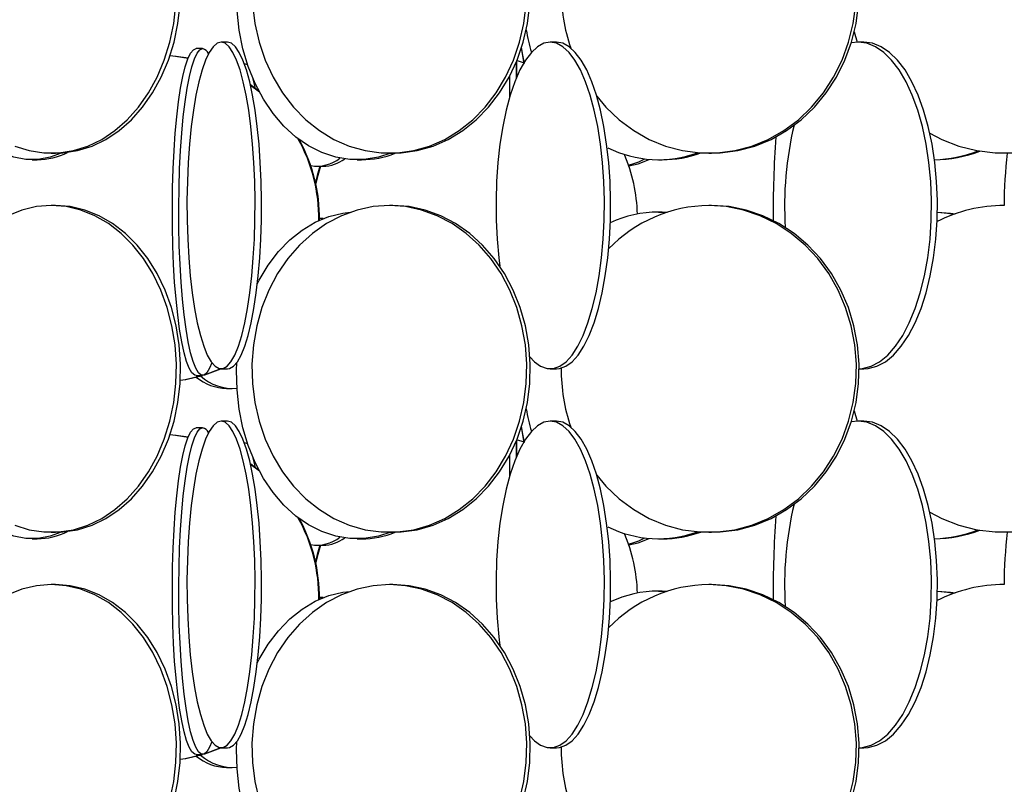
# Model space of a CAD drawing. Header units: millimetres. Extents: x 495 to 2657, y 518 to 2595.
# Tile 80 of 96: x 2465 to 2541, y 2047 to 2105. Entities that reach past the tile are written whole.
import ezdxf

# ---------------------------------------------------------------- set-up
doc = ezdxf.new("R2010")
doc.units = ezdxf.units.MM

msp = doc.modelspace()

# ---------------------------------------------------------------- linework, layer by layer
at = {"color": 7, "linetype": 'Continuous', "lineweight": 25}
for p, q in [((2529.286, 2104.327), (2529.51, 2103.547)), ((2481.301, 2103.548), (2480.812, 2103.548)), ((2506.485, 2103.548), (2506.013, 2103.548)), ((2529.585, 2103.548), (2529.056, 2103.493)), ((2530.032, 2103.548), (2529.585, 2103.548)), ((2479.405, 2103.048), (2478.91, 2103.048)), ((2482.592, 2101.913), (2482.84, 2101.83)), ((2504.037, 2101.951), (2503.43, 2102.13)), ((2483.715, 2099.785), (2483.06, 2100.28)), ((2483.755, 2099.71), (2483.07, 2100.236)), ((2483.224, 2100.82), (2483.428, 2100.011)), ((2467.816, 2095.048), (2468.137, 2095.048)), ((2493.697, 2095.048), (2493.966, 2095.048)), ((2518.151, 2095.048), (2518.364, 2095.048)), ((2466.342, 2094.548), (2466.73, 2094.548)), ((2488.176, 2094.048), (2488.624, 2094.048)), ((2491.224, 2094.548), (2491.562, 2094.548)), ((2514.307, 2094.548), (2514.587, 2094.548)), ((2468.137, 2091.048), (2467.816, 2091.048)), ((2493.966, 2091.048), (2493.697, 2091.048)), ((2518.364, 2091.048), (2518.151, 2091.048)), ((2514.587, 2090.548), (2514.307, 2090.548)), ((2514.307, 2090.548), (2514.919, 2090.527)), ((2514.587, 2090.548), (2514.961, 2090.54)), ((2488.624, 2090.048), (2488.351, 2090.048)), ((2488.565, 2090.018), (2488.351, 2090.042)), ((2479.57, 2078.1), (2480.792, 2078.549)), ((2479.612, 2078.129), (2480.748, 2078.552)), ((2480.812, 2078.548), (2481.301, 2078.548)), ((2506.013, 2078.548), (2506.485, 2078.548)), ((2529.667, 2078.548), (2530.032, 2078.548)), ((2478.91, 2078.048), (2479.405, 2078.048)), ((2481.232, 2077.048), (2481.664, 2077.048)), ((2529.286, 2075.327), (2529.51, 2074.547)), ((2481.301, 2074.548), (2480.812, 2074.548)), ((2506.485, 2074.548), (2506.013, 2074.548)), ((2529.585, 2074.548), (2529.056, 2074.493)), ((2530.032, 2074.548), (2529.585, 2074.548)), ((2479.405, 2074.048), (2478.91, 2074.048)), ((2504.037, 2072.951), (2503.43, 2073.13)), ((2482.592, 2072.913), (2482.84, 2072.83)), ((2483.224, 2071.82), (2483.428, 2071.011)), ((2483.755, 2070.71), (2483.07, 2071.236)), ((2483.715, 2070.785), (2483.105, 2071.249)), ((2466.342, 2065.548), (2466.73, 2065.548)), ((2467.816, 2066.048), (2468.137, 2066.048)), ((2491.224, 2065.548), (2491.562, 2065.548)), ((2493.697, 2066.048), (2493.966, 2066.048)), ((2514.307, 2065.548), (2514.587, 2065.548)), ((2518.151, 2066.048), (2518.364, 2066.048)), ((2488.176, 2065.048), (2488.624, 2065.048)), ((2468.137, 2062.048), (2467.816, 2062.048)), ((2493.966, 2062.048), (2493.697, 2062.048)), ((2518.364, 2062.048), (2518.151, 2062.048)), ((2488.624, 2061.048), (2488.351, 2061.048)), ((2488.565, 2061.018), (2488.351, 2061.042)), ((2514.587, 2061.548), (2514.307, 2061.548)), ((2514.307, 2061.548), (2514.919, 2061.527)), ((2514.587, 2061.548), (2514.961, 2061.54)), ((2478.91, 2049.048), (2479.405, 2049.048)), ((2479.57, 2049.1), (2480.792, 2049.549)), ((2479.612, 2049.129), (2480.748, 2049.552)), ((2480.812, 2049.548), (2481.301, 2049.548)), ((2506.013, 2049.548), (2506.485, 2049.548)), ((2529.667, 2049.548), (2530.032, 2049.548)), ((2481.232, 2048.048), (2481.664, 2048.048))]:
    msp.add_line(p, q, dxfattribs=at)
at = {"color": 7, "linetype": 'Continuous', "lineweight": 25, "flags": 128}
for points in [[(2493.808, 2095.048), (2492.857, 2094.745), (2491.771, 2094.57), (2490.678, 2094.57), (2489.592, 2094.745), (2488.53, 2095.093), (2487.505, 2095.609), (2486.532, 2096.285), (2485.625, 2097.113), (2484.797, 2098.08), (2484.059, 2099.172), (2483.422, 2100.376), (2482.894, 2101.673), (2482.483, 2103.045), (2482.195, 2104.474), (2482.034, 2105.938), (2482.001, 2107.419), (2482.026, 2108.041)], [(2465.018, 2095.593), (2466.122, 2095.245), (2467.249, 2095.07), (2468.384, 2095.07), (2469.511, 2095.245), (2470.614, 2095.593), (2471.678, 2096.109), (2472.687, 2096.785), (2473.629, 2097.613), (2474.488, 2098.58), (2475.255, 2099.672), (2475.916, 2100.876), (2476.464, 2102.173), (2476.891, 2103.545), (2477.19, 2104.974), (2477.357, 2106.438)], [(2468.137, 2095.048), (2468.705, 2095.07), (2469.832, 2095.245), (2470.935, 2095.593), (2471.999, 2096.109), (2473.009, 2096.785), (2473.95, 2097.613), (2474.81, 2098.58), (2475.576, 2099.672), (2476.237, 2100.876), (2476.785, 2102.173), (2477.212, 2103.545), (2477.511, 2104.974), (2477.679, 2106.438)], [(2483.211, 2106.438), (2483.395, 2104.974), (2483.724, 2103.545), (2484.193, 2102.173), (2484.795, 2100.876), (2485.522, 2099.672), (2486.364, 2098.58), (2487.309, 2097.613), (2488.343, 2096.785), (2489.453, 2096.109), (2490.622, 2095.593), (2491.835, 2095.245), (2493.073, 2095.07), (2494.321, 2095.07), (2495.559, 2095.245), (2496.771, 2095.593), (2497.941, 2096.109), (2499.05, 2096.785), (2500.085, 2097.613), (2501.03, 2098.58), (2501.872, 2099.672), (2502.599, 2100.876), (2503.201, 2102.173), (2503.67, 2103.545), (2503.999, 2104.974), (2504.183, 2106.438)], [(2493.966, 2095.048), (2494.59, 2095.07), (2495.829, 2095.245), (2497.041, 2095.593), (2498.21, 2096.109), (2499.32, 2096.785), (2500.355, 2097.613), (2501.299, 2098.58), (2502.141, 2099.672), (2502.868, 2100.876), (2503.471, 2102.173), (2503.939, 2103.545), (2504.268, 2104.974), (2504.452, 2106.438)], [(2509.569, 2099.413), (2510.278, 2098.58), (2511.292, 2097.613), (2512.403, 2096.785), (2513.594, 2096.109), (2514.85, 2095.593), (2516.152, 2095.245), (2517.481, 2095.07), (2518.82, 2095.07), (2520.15, 2095.245), (2521.452, 2095.593), (2522.707, 2096.109), (2523.899, 2096.785), (2525.009, 2097.613), (2526.024, 2098.58), (2526.928, 2099.672), (2527.709, 2100.876), (2528.355, 2102.173), (2528.858, 2103.545), (2529.211, 2104.974), (2529.409, 2106.438)], [(2518.364, 2095.048), (2519.034, 2095.07), (2520.364, 2095.245), (2521.666, 2095.593), (2522.921, 2096.109), (2524.112, 2096.785), (2525.223, 2097.613), (2526.237, 2098.58), (2527.141, 2099.672), (2527.922, 2100.876), (2528.569, 2102.173), (2529.072, 2103.545), (2529.425, 2104.974), (2529.623, 2106.438)], [(2468.584, 2095.062), (2467.74, 2094.745), (2466.81, 2094.57), (2465.874, 2094.57), (2464.945, 2094.745), (2464.035, 2095.093), (2463.157, 2095.609), (2462.324, 2096.285), (2461.548, 2097.113), (2460.839, 2098.08), (2460.207, 2099.172), (2459.661, 2100.376), (2459.209, 2101.673), (2458.858, 2103.045), (2458.799, 2103.328)], [(2480.812, 2103.548), (2480.504, 2103.461), (2480.199, 2103.199), (2479.904, 2102.766), (2479.621, 2102.169), (2479.355, 2101.416), (2479.109, 2100.517), (2478.887, 2099.486), (2478.692, 2098.336), (2478.527, 2097.083), (2478.394, 2095.746), (2478.295, 2094.343), (2478.232, 2092.894), (2478.204, 2091.419), (2478.214, 2089.938), (2478.259, 2088.474), (2478.341, 2087.045), (2478.457, 2085.673), (2478.606, 2084.376), (2478.786, 2083.172), (2478.995, 2082.08), (2479.229, 2081.113), (2479.485, 2080.285), (2479.76, 2079.609), (2480.05, 2079.093), (2480.351, 2078.745), (2480.658, 2078.57), (2480.967, 2078.57), (2481.274, 2078.745), (2481.574, 2079.093), (2481.864, 2079.609), (2482.139, 2080.285), (2482.395, 2081.113), (2482.63, 2082.08), (2482.838, 2083.172), (2483.018, 2084.376), (2483.168, 2085.673), (2483.284, 2087.045), (2483.365, 2088.474), (2483.411, 2089.938), (2483.42, 2091.419), (2483.393, 2092.894), (2483.329, 2094.343), (2483.23, 2095.746), (2483.097, 2097.083), (2482.932, 2098.336), (2482.737, 2099.486), (2482.516, 2100.517), (2482.27, 2101.416), (2482.004, 2102.169), (2481.721, 2102.766), (2481.425, 2103.199), (2481.121, 2103.461), (2480.812, 2103.548)], [(2481.301, 2078.548), (2481.456, 2078.57), (2481.763, 2078.745), (2482.063, 2079.093), (2482.353, 2079.609), (2482.628, 2080.285), (2482.884, 2081.113), (2483.119, 2082.08), (2483.327, 2083.172), (2483.507, 2084.376), (2483.657, 2085.673), (2483.773, 2087.045), (2483.854, 2088.474), (2483.9, 2089.938), (2483.909, 2091.419), (2483.882, 2092.894), (2483.818, 2094.343), (2483.719, 2095.746), (2483.586, 2097.083), (2483.421, 2098.336), (2483.226, 2099.486), (2483.005, 2100.517), (2482.759, 2101.416), (2482.493, 2102.169), (2482.21, 2102.766), (2481.914, 2103.199), (2481.61, 2103.461), (2481.301, 2103.548), (2481.301, 2103.548)], [(2506.013, 2103.548), (2505.522, 2103.461), (2505.038, 2103.199), (2504.568, 2102.766), (2504.118, 2102.169), (2503.694, 2101.416), (2503.303, 2100.517), (2502.951, 2099.486), (2502.641, 2098.336), (2502.378, 2097.083), (2502.167, 2095.746), (2502.009, 2094.343), (2501.908, 2092.894), (2501.864, 2091.419), (2501.879, 2089.938), (2501.951, 2088.474), (2502.081, 2087.045), (2502.16, 2086.396)], [(2503.779, 2103.14), (2503.89, 2102.545), (2504.029, 2101.92)], [(2503.779, 2103.14), (2503.967, 2102.045), (2503.983, 2101.968)], [(2504.454, 2079.464), (2504.801, 2079.093), (2505.279, 2078.745), (2505.767, 2078.57), (2506.259, 2078.57), (2506.747, 2078.745), (2507.225, 2079.093), (2507.687, 2079.609), (2508.124, 2080.285), (2508.532, 2081.113), (2508.905, 2082.08), (2509.236, 2083.172), (2509.523, 2084.376), (2509.761, 2085.673), (2509.945, 2087.045), (2510.075, 2088.474), (2510.148, 2089.938), (2510.162, 2091.419), (2510.119, 2092.894), (2510.017, 2094.343), (2509.86, 2095.746), (2509.648, 2097.083), (2509.386, 2098.336), (2509.076, 2099.486), (2508.723, 2100.517), (2508.332, 2101.416), (2507.909, 2102.169), (2507.459, 2102.766), (2506.988, 2103.199), (2506.504, 2103.461), (2506.013, 2103.548), (2506.013, 2103.548)], [(2506.485, 2078.548), (2506.731, 2078.57), (2507.219, 2078.745), (2507.697, 2079.093), (2508.158, 2079.609), (2508.596, 2080.285), (2509.004, 2081.113), (2509.376, 2082.08), (2509.708, 2083.172), (2509.995, 2084.376), (2510.232, 2085.673), (2510.417, 2087.045), (2510.547, 2088.474), (2510.619, 2089.938), (2510.634, 2091.419), (2510.59, 2092.894), (2510.489, 2094.343), (2510.331, 2095.746), (2510.12, 2097.083), (2509.857, 2098.336), (2509.547, 2099.486), (2509.195, 2100.517), (2508.804, 2101.416), (2508.38, 2102.169), (2507.93, 2102.766), (2507.46, 2103.199), (2506.976, 2103.461), (2506.485, 2103.548), (2506.485, 2103.548)], [(2529.667, 2078.55), (2529.918, 2078.57), (2530.58, 2078.745), (2531.228, 2079.093), (2531.852, 2079.609), (2532.445, 2080.285), (2532.998, 2081.113), (2533.503, 2082.08), (2533.953, 2083.172), (2534.341, 2084.376), (2534.663, 2085.673), (2534.913, 2087.045), (2535.089, 2088.474), (2535.187, 2089.938), (2535.207, 2091.419), (2535.148, 2092.894), (2535.011, 2094.343), (2534.797, 2095.746), (2534.511, 2097.083), (2534.155, 2098.336), (2533.735, 2099.486), (2533.257, 2100.517), (2532.727, 2101.416), (2532.153, 2102.169), (2531.544, 2102.766), (2530.906, 2103.199), (2530.25, 2103.461), (2529.585, 2103.548)], [(2530.032, 2078.548), (2530.365, 2078.57), (2531.027, 2078.745), (2531.674, 2079.093), (2532.299, 2079.609), (2532.892, 2080.285), (2533.445, 2081.113), (2533.949, 2082.08), (2534.399, 2083.172), (2534.788, 2084.376), (2535.109, 2085.673), (2535.36, 2087.045), (2535.536, 2088.474), (2535.634, 2089.938), (2535.654, 2091.419), (2535.595, 2092.894), (2535.457, 2094.343), (2535.244, 2095.746), (2534.957, 2097.083), (2534.602, 2098.336), (2534.182, 2099.486), (2533.703, 2100.517), (2533.174, 2101.416), (2532.6, 2102.169), (2531.99, 2102.766), (2531.353, 2103.199), (2530.697, 2103.461), (2530.032, 2103.548), (2530.032, 2103.548)], [(2478.291, 2102.308), (2477.337, 2102.461), (2476.902, 2102.505)], [(2478.295, 2102.318), (2477.389, 2102.461), (2476.904, 2102.509)], [(2478.91, 2078.048), (2478.802, 2078.07), (2478.587, 2078.245), (2478.377, 2078.593), (2478.174, 2079.109), (2477.981, 2079.785), (2477.802, 2080.613), (2477.638, 2081.58), (2477.492, 2082.672), (2477.366, 2083.876), (2477.261, 2085.173), (2477.18, 2086.545), (2477.123, 2087.974), (2477.091, 2089.438), (2477.084, 2090.919), (2477.104, 2092.394), (2477.148, 2093.843), (2477.218, 2095.246), (2477.311, 2096.583), (2477.426, 2097.836), (2477.563, 2098.986), (2477.718, 2100.017), (2477.89, 2100.916), (2478.076, 2101.669), (2478.274, 2102.266), (2478.481, 2102.699), (2478.694, 2102.961), (2478.91, 2103.048), (2478.91, 2103.048)], [(2480.108, 2079.012), (2479.938, 2078.593), (2479.728, 2078.245), (2479.513, 2078.07), (2479.297, 2078.07), (2479.082, 2078.245), (2478.871, 2078.593), (2478.669, 2079.109), (2478.476, 2079.785), (2478.297, 2080.613), (2478.133, 2081.58), (2477.987, 2082.672), (2477.86, 2083.876), (2477.756, 2085.173), (2477.675, 2086.545), (2477.617, 2087.974), (2477.586, 2089.438), (2477.579, 2090.919), (2477.598, 2092.394), (2477.643, 2093.843), (2477.712, 2095.246), (2477.805, 2096.583), (2477.921, 2097.836), (2478.057, 2098.986), (2478.212, 2100.017), (2478.385, 2100.916), (2478.571, 2101.669), (2478.769, 2102.266), (2478.976, 2102.699), (2479.189, 2102.961), (2479.405, 2103.048), (2479.405, 2103.048)], [(2503.423, 2100.817), (2503.423, 2100.916), (2503.424, 2101.669), (2503.425, 2102.059)], [(2503.43, 2102.072), (2503.43, 2101.669), (2503.431, 2100.916), (2503.431, 2100.835)], [(2502.922, 2099.392), (2502.923, 2100.017), (2502.923, 2100.916), (2502.924, 2100.98)], [(2535.076, 2096.578), (2535.982, 2096.109), (2537.303, 2095.593), (2538.673, 2095.245), (2540.072, 2095.07), (2541.481, 2095.07)], [(2488.387, 2094.048), (2488.173, 2093.343), (2488.042, 2092.818)], [(2488.427, 2094.048), (2488.213, 2093.343), (2488.062, 2092.728)], [(2512.023, 2094.088), (2512.758, 2094.245), (2513.595, 2094.578)], [(2467.816, 2091.048), (2466.683, 2090.961), (2465.566, 2090.699), (2464.481, 2090.266)], [(2465.018, 2066.593), (2466.122, 2066.245), (2467.249, 2066.07), (2468.384, 2066.07), (2469.511, 2066.245), (2470.614, 2066.593), (2471.678, 2067.109), (2472.687, 2067.785), (2473.629, 2068.613), (2474.488, 2069.58), (2475.255, 2070.672), (2475.916, 2071.876), (2476.464, 2073.173), (2476.891, 2074.545), (2477.19, 2075.974), (2477.357, 2077.438), (2477.391, 2078.919), (2477.29, 2080.394), (2477.056, 2081.843), (2476.693, 2083.246), (2476.205, 2084.583), (2475.599, 2085.836), (2474.884, 2086.986), (2474.07, 2088.017), (2473.167, 2088.916), (2472.19, 2089.669), (2471.152, 2090.266), (2470.066, 2090.699), (2468.949, 2090.961), (2467.816, 2091.048)], [(2468.137, 2066.048), (2468.705, 2066.07), (2469.832, 2066.245), (2470.935, 2066.593), (2471.999, 2067.109), (2473.009, 2067.785), (2473.95, 2068.613), (2474.81, 2069.58), (2475.576, 2070.672), (2476.237, 2071.876), (2476.785, 2073.173), (2477.212, 2074.545), (2477.511, 2075.974), (2477.679, 2077.438), (2477.712, 2078.919), (2477.611, 2080.394), (2477.378, 2081.843), (2477.014, 2083.246), (2476.526, 2084.583), (2475.92, 2085.836), (2475.205, 2086.986), (2474.391, 2088.017), (2473.489, 2088.916), (2472.511, 2089.669), (2471.473, 2090.266), (2470.387, 2090.699), (2469.27, 2090.961), (2468.137, 2091.048), (2468.137, 2091.048)], [(2493.697, 2091.048), (2492.452, 2090.961), (2491.224, 2090.699), (2490.031, 2090.266), (2488.89, 2089.669), (2487.816, 2088.916), (2486.824, 2088.017), (2485.929, 2086.986), (2485.144, 2085.836), (2484.478, 2084.583), (2483.941, 2083.246), (2483.542, 2081.843), (2483.285, 2080.394), (2483.174, 2078.919), (2483.211, 2077.438), (2483.395, 2075.974), (2483.724, 2074.545), (2484.193, 2073.173), (2484.795, 2071.876), (2485.522, 2070.672), (2486.364, 2069.58), (2487.309, 2068.613), (2488.343, 2067.785), (2489.453, 2067.109), (2490.622, 2066.593), (2491.835, 2066.245), (2493.073, 2066.07), (2494.321, 2066.07), (2495.559, 2066.245), (2496.771, 2066.593), (2497.941, 2067.109), (2499.05, 2067.785), (2500.085, 2068.613), (2501.03, 2069.58), (2501.872, 2070.672), (2502.599, 2071.876), (2503.201, 2073.173), (2503.67, 2074.545), (2503.999, 2075.974), (2504.183, 2077.438), (2504.22, 2078.919), (2504.109, 2080.394), (2503.852, 2081.843), (2503.453, 2083.246), (2502.916, 2084.583), (2502.25, 2085.836), (2501.464, 2086.986), (2500.569, 2088.017), (2499.578, 2088.916), (2498.504, 2089.669), (2497.363, 2090.266), (2496.17, 2090.699), (2494.942, 2090.961), (2493.697, 2091.048)], [(2493.966, 2066.048), (2494.59, 2066.07), (2495.829, 2066.245), (2497.041, 2066.593), (2498.21, 2067.109), (2499.32, 2067.785), (2500.355, 2068.613), (2501.299, 2069.58), (2502.141, 2070.672), (2502.868, 2071.876), (2503.471, 2073.173), (2503.939, 2074.545), (2504.268, 2075.974), (2504.452, 2077.438), (2504.489, 2078.919), (2504.379, 2080.394), (2504.122, 2081.843), (2503.722, 2083.246), (2503.186, 2084.583), (2502.52, 2085.836), (2501.734, 2086.986), (2500.839, 2088.017), (2499.848, 2088.916), (2498.774, 2089.669), (2497.632, 2090.266), (2496.439, 2090.699), (2495.212, 2090.961), (2493.966, 2091.048), (2493.966, 2091.048)], [(2509.569, 2070.413), (2510.278, 2069.58), (2511.292, 2068.613), (2512.403, 2067.785), (2513.594, 2067.109), (2514.85, 2066.593), (2516.152, 2066.245), (2517.481, 2066.07), (2518.82, 2066.07), (2520.15, 2066.245), (2521.452, 2066.593), (2522.707, 2067.109), (2523.899, 2067.785), (2525.009, 2068.613), (2526.024, 2069.58), (2526.928, 2070.672), (2527.709, 2071.876), (2528.355, 2073.173), (2528.858, 2074.545), (2529.211, 2075.974), (2529.409, 2077.438), (2529.449, 2078.919), (2529.33, 2080.394), (2529.054, 2081.843), (2528.625, 2083.246), (2528.049, 2084.583), (2527.334, 2085.836), (2526.491, 2086.986), (2525.53, 2088.017), (2524.465, 2088.916), (2523.312, 2089.669), (2522.087, 2090.266), (2520.806, 2090.699), (2519.488, 2090.961), (2518.151, 2091.048), (2518.151, 2091.048)], [(2518.364, 2066.048), (2519.034, 2066.07), (2520.364, 2066.245), (2521.666, 2066.593), (2522.921, 2067.109), (2524.112, 2067.785), (2525.223, 2068.613), (2526.237, 2069.58), (2527.141, 2070.672), (2527.922, 2071.876), (2528.569, 2073.173), (2529.072, 2074.545), (2529.425, 2075.974), (2529.623, 2077.438), (2529.662, 2078.919), (2529.543, 2080.394), (2529.268, 2081.843), (2528.839, 2083.246), (2528.263, 2084.583), (2527.548, 2085.836), (2526.704, 2086.986), (2525.743, 2088.017), (2524.679, 2088.916), (2523.526, 2089.669), (2522.3, 2090.266), (2521.019, 2090.699), (2519.701, 2090.961), (2518.364, 2091.048), (2518.364, 2091.048)], [(2483.593, 2085.075), (2483.727, 2085.336), (2484.416, 2086.486), (2485.201, 2087.517), (2486.07, 2088.416), (2487.011, 2089.169), (2488.012, 2089.766), (2489.057, 2090.199), (2490.133, 2090.461), (2490.689, 2090.527)], [(2535.651, 2090.533), (2536.431, 2090.461), (2536.94, 2090.38)], [(2535.652, 2090.543), (2536.648, 2090.461), (2537.012, 2090.406)], [(2493.808, 2066.048), (2492.857, 2065.745), (2491.771, 2065.57), (2490.678, 2065.57), (2489.592, 2065.745), (2488.53, 2066.093), (2487.505, 2066.609), (2486.532, 2067.285), (2485.625, 2068.113), (2484.797, 2069.08), (2484.059, 2070.172), (2483.422, 2071.376), (2482.894, 2072.673), (2482.483, 2074.045), (2482.195, 2075.474), (2482.034, 2076.938), (2482.001, 2078.419), (2482.026, 2079.041)], [(2477.693, 2077.676), (2478.118, 2077.745), (2479.4, 2078.048)], [(2477.694, 2077.684), (2478.066, 2077.745), (2479.348, 2078.048)], [(2480.812, 2074.548), (2480.504, 2074.461), (2480.199, 2074.199), (2479.904, 2073.766), (2479.621, 2073.169), (2479.355, 2072.416), (2479.109, 2071.517), (2478.887, 2070.486), (2478.692, 2069.336), (2478.527, 2068.083), (2478.394, 2066.746), (2478.295, 2065.343), (2478.232, 2063.894), (2478.204, 2062.419), (2478.214, 2060.938), (2478.259, 2059.474), (2478.341, 2058.045), (2478.457, 2056.673), (2478.606, 2055.376), (2478.786, 2054.172), (2478.995, 2053.08), (2479.229, 2052.113), (2479.485, 2051.285), (2479.76, 2050.609), (2480.05, 2050.093), (2480.351, 2049.745), (2480.658, 2049.57), (2480.967, 2049.57), (2481.274, 2049.745), (2481.574, 2050.093), (2481.864, 2050.609), (2482.139, 2051.285), (2482.395, 2052.113), (2482.63, 2053.08), (2482.838, 2054.172), (2483.018, 2055.376), (2483.168, 2056.673), (2483.284, 2058.045), (2483.365, 2059.474), (2483.411, 2060.938), (2483.42, 2062.419), (2483.393, 2063.894), (2483.329, 2065.343), (2483.23, 2066.746), (2483.097, 2068.083), (2482.932, 2069.336), (2482.737, 2070.486), (2482.516, 2071.517), (2482.27, 2072.416), (2482.004, 2073.169), (2481.721, 2073.766), (2481.425, 2074.199), (2481.121, 2074.461), (2480.812, 2074.548)], [(2481.301, 2049.548), (2481.456, 2049.57), (2481.763, 2049.745), (2482.063, 2050.093), (2482.353, 2050.609), (2482.628, 2051.285), (2482.884, 2052.113), (2483.119, 2053.08), (2483.327, 2054.172), (2483.507, 2055.376), (2483.657, 2056.673), (2483.773, 2058.045), (2483.854, 2059.474), (2483.9, 2060.938), (2483.909, 2062.419), (2483.882, 2063.894), (2483.818, 2065.343), (2483.719, 2066.746), (2483.586, 2068.083), (2483.421, 2069.336), (2483.226, 2070.486), (2483.005, 2071.517), (2482.759, 2072.416), (2482.493, 2073.169), (2482.21, 2073.766), (2481.914, 2074.199), (2481.61, 2074.461), (2481.301, 2074.548), (2481.301, 2074.548)], [(2506.013, 2074.548), (2505.522, 2074.461), (2505.038, 2074.199), (2504.568, 2073.766), (2504.118, 2073.169), (2503.694, 2072.416), (2503.303, 2071.517), (2502.951, 2070.486), (2502.641, 2069.336), (2502.378, 2068.083), (2502.167, 2066.746), (2502.009, 2065.343), (2501.908, 2063.894), (2501.864, 2062.419), (2501.879, 2060.938), (2501.951, 2059.474), (2502.081, 2058.045), (2502.16, 2057.396)], [(2504.454, 2050.464), (2504.801, 2050.093), (2505.279, 2049.745), (2505.767, 2049.57), (2506.259, 2049.57), (2506.747, 2049.745), (2507.225, 2050.093), (2507.687, 2050.609), (2508.124, 2051.285), (2508.532, 2052.113), (2508.905, 2053.08), (2509.236, 2054.172), (2509.523, 2055.376), (2509.761, 2056.673), (2509.945, 2058.045), (2510.075, 2059.474), (2510.148, 2060.938), (2510.162, 2062.419), (2510.119, 2063.894), (2510.017, 2065.343), (2509.86, 2066.746), (2509.648, 2068.083), (2509.386, 2069.336), (2509.076, 2070.486), (2508.723, 2071.517), (2508.332, 2072.416), (2507.909, 2073.169), (2507.459, 2073.766), (2506.988, 2074.199), (2506.504, 2074.461), (2506.013, 2074.548), (2506.013, 2074.548)], [(2506.485, 2049.548), (2506.731, 2049.57), (2507.219, 2049.745), (2507.697, 2050.093), (2508.158, 2050.609), (2508.596, 2051.285), (2509.004, 2052.113), (2509.376, 2053.08), (2509.708, 2054.172), (2509.995, 2055.376), (2510.232, 2056.673), (2510.417, 2058.045), (2510.547, 2059.474), (2510.619, 2060.938), (2510.634, 2062.419), (2510.59, 2063.894), (2510.489, 2065.343), (2510.331, 2066.746), (2510.12, 2068.083), (2509.857, 2069.336), (2509.547, 2070.486), (2509.195, 2071.517), (2508.804, 2072.416), (2508.38, 2073.169), (2507.93, 2073.766), (2507.46, 2074.199), (2506.976, 2074.461), (2506.485, 2074.548), (2506.485, 2074.548)], [(2529.667, 2049.55), (2529.918, 2049.57), (2530.58, 2049.745), (2531.228, 2050.093), (2531.852, 2050.609), (2532.445, 2051.285), (2532.998, 2052.113), (2533.503, 2053.08), (2533.953, 2054.172), (2534.341, 2055.376), (2534.663, 2056.673), (2534.913, 2058.045), (2535.089, 2059.474), (2535.187, 2060.938), (2535.207, 2062.419), (2535.148, 2063.894), (2535.011, 2065.343), (2534.797, 2066.746), (2534.511, 2068.083), (2534.155, 2069.336), (2533.735, 2070.486), (2533.257, 2071.517), (2532.727, 2072.416), (2532.153, 2073.169), (2531.544, 2073.766), (2530.906, 2074.199), (2530.25, 2074.461), (2529.585, 2074.548)], [(2530.032, 2049.548), (2530.365, 2049.57), (2531.027, 2049.745), (2531.674, 2050.093), (2532.299, 2050.609), (2532.892, 2051.285), (2533.445, 2052.113), (2533.949, 2053.08), (2534.399, 2054.172), (2534.788, 2055.376), (2535.109, 2056.673), (2535.36, 2058.045), (2535.536, 2059.474), (2535.634, 2060.938), (2535.654, 2062.419), (2535.595, 2063.894), (2535.457, 2065.343), (2535.244, 2066.746), (2534.957, 2068.083), (2534.602, 2069.336), (2534.182, 2070.486), (2533.703, 2071.517), (2533.174, 2072.416), (2532.6, 2073.169), (2531.99, 2073.766), (2531.353, 2074.199), (2530.697, 2074.461), (2530.032, 2074.548), (2530.032, 2074.548)], [(2468.584, 2066.062), (2467.74, 2065.745), (2466.81, 2065.57), (2465.874, 2065.57), (2464.945, 2065.745), (2464.035, 2066.093), (2463.157, 2066.609), (2462.324, 2067.285), (2461.548, 2068.113), (2460.839, 2069.08), (2460.207, 2070.172), (2459.661, 2071.376), (2459.209, 2072.673), (2458.858, 2074.045), (2458.799, 2074.328)], [(2478.91, 2049.048), (2478.802, 2049.07), (2478.587, 2049.245), (2478.377, 2049.593), (2478.174, 2050.109), (2477.981, 2050.785), (2477.802, 2051.613), (2477.638, 2052.58), (2477.492, 2053.672), (2477.366, 2054.876), (2477.261, 2056.173), (2477.18, 2057.545), (2477.123, 2058.974), (2477.091, 2060.438), (2477.084, 2061.919), (2477.104, 2063.394), (2477.148, 2064.843), (2477.218, 2066.246), (2477.311, 2067.583), (2477.426, 2068.836), (2477.563, 2069.986), (2477.718, 2071.017), (2477.89, 2071.916), (2478.076, 2072.669), (2478.274, 2073.266), (2478.481, 2073.699), (2478.694, 2073.961), (2478.91, 2074.048), (2478.91, 2074.048)], [(2480.108, 2050.012), (2479.938, 2049.593), (2479.728, 2049.245), (2479.513, 2049.07), (2479.297, 2049.07), (2479.082, 2049.245), (2478.871, 2049.593), (2478.669, 2050.109), (2478.476, 2050.785), (2478.297, 2051.613), (2478.133, 2052.58), (2477.987, 2053.672), (2477.86, 2054.876), (2477.756, 2056.173), (2477.675, 2057.545), (2477.617, 2058.974), (2477.586, 2060.438), (2477.579, 2061.919), (2477.598, 2063.394), (2477.643, 2064.843), (2477.712, 2066.246), (2477.805, 2067.583), (2477.921, 2068.836), (2478.057, 2069.986), (2478.212, 2071.017), (2478.385, 2071.916), (2478.571, 2072.669), (2478.769, 2073.266), (2478.976, 2073.699), (2479.189, 2073.961), (2479.405, 2074.048), (2479.405, 2074.048)], [(2503.779, 2074.14), (2503.89, 2073.545), (2504.029, 2072.92)], [(2503.779, 2074.14), (2503.967, 2073.045), (2503.983, 2072.968)], [(2478.291, 2073.308), (2477.337, 2073.461), (2476.902, 2073.505)], [(2478.295, 2073.318), (2477.389, 2073.461), (2476.904, 2073.509)], [(2503.423, 2071.817), (2503.423, 2071.916), (2503.424, 2072.669), (2503.425, 2073.059)], [(2503.43, 2073.072), (2503.43, 2072.669), (2503.431, 2071.916), (2503.431, 2071.835)], [(2502.922, 2070.392), (2502.923, 2071.017), (2502.923, 2071.916), (2502.924, 2071.98)], [(2535.076, 2067.578), (2535.982, 2067.109), (2537.303, 2066.593), (2538.673, 2066.245), (2540.072, 2066.07), (2541.481, 2066.07)], [(2512.023, 2065.088), (2512.758, 2065.245), (2513.595, 2065.578)], [(2488.387, 2065.048), (2488.173, 2064.343), (2488.042, 2063.818)], [(2488.427, 2065.048), (2488.213, 2064.343), (2488.062, 2063.728)], [(2467.816, 2062.048), (2466.683, 2061.961), (2465.566, 2061.699), (2464.481, 2061.266), (2463.442, 2060.669), (2462.465, 2059.916), (2461.563, 2059.017), (2460.748, 2057.986), (2460.033, 2056.836), (2459.427, 2055.583), (2458.939, 2054.246), (2458.576, 2052.843), (2458.342, 2051.394), (2458.241, 2049.919), (2458.275, 2048.438), (2458.442, 2046.974), (2458.742, 2045.545)], [(2476.891, 2045.545), (2477.19, 2046.974), (2477.357, 2048.438), (2477.391, 2049.919), (2477.29, 2051.394), (2477.056, 2052.843), (2476.693, 2054.246), (2476.205, 2055.583), (2475.599, 2056.836), (2474.884, 2057.986), (2474.07, 2059.017), (2473.167, 2059.916), (2472.19, 2060.669), (2471.152, 2061.266), (2470.066, 2061.699), (2468.949, 2061.961), (2467.816, 2062.048)], [(2477.212, 2045.545), (2477.511, 2046.974), (2477.679, 2048.438), (2477.712, 2049.919), (2477.611, 2051.394), (2477.378, 2052.843), (2477.014, 2054.246), (2476.526, 2055.583), (2475.92, 2056.836), (2475.205, 2057.986), (2474.391, 2059.017), (2473.489, 2059.916), (2472.511, 2060.669), (2471.473, 2061.266), (2470.387, 2061.699), (2469.27, 2061.961), (2468.137, 2062.048), (2468.137, 2062.048)], [(2493.697, 2062.048), (2492.452, 2061.961), (2491.224, 2061.699), (2490.031, 2061.266), (2488.89, 2060.669), (2487.816, 2059.916), (2486.824, 2059.017), (2485.929, 2057.986), (2485.144, 2056.836), (2484.478, 2055.583), (2483.941, 2054.246), (2483.542, 2052.843), (2483.285, 2051.394), (2483.174, 2049.919), (2483.211, 2048.438), (2483.395, 2046.974), (2483.724, 2045.545)], [(2503.67, 2045.545), (2503.999, 2046.974), (2504.183, 2048.438), (2504.22, 2049.919), (2504.109, 2051.394), (2503.852, 2052.843), (2503.453, 2054.246), (2502.916, 2055.583), (2502.25, 2056.836), (2501.464, 2057.986), (2500.569, 2059.017), (2499.578, 2059.916), (2498.504, 2060.669), (2497.363, 2061.266), (2496.17, 2061.699), (2494.942, 2061.961), (2493.697, 2062.048)], [(2503.939, 2045.545), (2504.268, 2046.974), (2504.452, 2048.438), (2504.489, 2049.919), (2504.379, 2051.394), (2504.122, 2052.843), (2503.722, 2054.246), (2503.186, 2055.583), (2502.52, 2056.836), (2501.734, 2057.986), (2500.839, 2059.017), (2499.848, 2059.916), (2498.774, 2060.669), (2497.632, 2061.266), (2496.439, 2061.699), (2495.212, 2061.961), (2493.966, 2062.048), (2493.966, 2062.048)], [(2528.858, 2045.545), (2529.211, 2046.974), (2529.409, 2048.438), (2529.449, 2049.919), (2529.33, 2051.394), (2529.054, 2052.843), (2528.625, 2054.246), (2528.049, 2055.583), (2527.334, 2056.836), (2526.491, 2057.986), (2525.53, 2059.017), (2524.465, 2059.916), (2523.312, 2060.669), (2522.087, 2061.266), (2520.806, 2061.699), (2519.488, 2061.961), (2518.151, 2062.048), (2518.151, 2062.048)], [(2529.072, 2045.545), (2529.425, 2046.974), (2529.623, 2048.438), (2529.662, 2049.919), (2529.543, 2051.394), (2529.268, 2052.843), (2528.839, 2054.246), (2528.263, 2055.583), (2527.548, 2056.836), (2526.704, 2057.986), (2525.743, 2059.017), (2524.679, 2059.916), (2523.526, 2060.669), (2522.3, 2061.266), (2521.019, 2061.699), (2519.701, 2061.961), (2518.364, 2062.048), (2518.364, 2062.048)], [(2483.593, 2056.075), (2483.727, 2056.336), (2484.416, 2057.486), (2485.201, 2058.517), (2486.07, 2059.416), (2487.011, 2060.169), (2488.012, 2060.766), (2489.057, 2061.199), (2490.133, 2061.461), (2490.689, 2061.527)], [(2535.651, 2061.533), (2536.431, 2061.461), (2536.94, 2061.38)], [(2535.652, 2061.543), (2536.648, 2061.461), (2537.012, 2061.406)], [(2493.808, 2037.048), (2492.857, 2036.745), (2491.771, 2036.57), (2490.678, 2036.57), (2489.592, 2036.745), (2488.53, 2037.093), (2487.505, 2037.609), (2486.532, 2038.285), (2485.625, 2039.113), (2484.797, 2040.08), (2484.059, 2041.172), (2483.422, 2042.376), (2482.894, 2043.673), (2482.483, 2045.045), (2482.195, 2046.474), (2482.034, 2047.938), (2482.001, 2049.419), (2482.026, 2050.041)], [(2477.693, 2048.676), (2478.118, 2048.745), (2479.4, 2049.048)], [(2477.694, 2048.684), (2478.066, 2048.745), (2479.348, 2049.048)]]:
    msp.add_lwpolyline(points, dxfattribs=at)
at = {"color": 7, "linetype": 'Continuous', "lineweight": 25}
for centre, radius, start, end in [((2520.513, 2107.536), 13.665, 179.74607, 198.94928), ((2518.518, 2106.971), 14.561, 189.85363, 196.75323), ((2479.203, 2102.359), 0.718, 25.6331, 73.71522), ((2549.973, 2091.069), 26.017, 166.40286, 183.7298), ((2475.746, 2090.05), 12.552, 359.32759, 28.99661), ((2475.797, 2090.05), 12.554, 359.43684, 28.64989), ((2602.226, 2090.619), 79.145, 175.88724, 180.51585), ((2466.689, 2099.883), 5.335, 270.44309, 296.4655), ((2491.548, 2101.545), 6.997, 270.11357, 291.83375), ((2514.304, 2103.292), 8.74, 243.56706, 290.08325), ((2500.158, 2090.049), 12.534, 1.57843, 23.0348), ((2514.578, 2103.26), 8.712, 270.0575, 289.86434), ((2535.085, 2104.831), 10.283, 271.92292, 290.96324), ((2535.304, 2104.822), 10.274, 270.70772, 290.5635), ((2581.465, 2090.632), 40.712, 173.77179, 179.41362), ((2488.149, 2096.911), 2.851, 260.54444, 308.34505), ((2488.545, 2096.989), 2.942, 271.53458, 306.15531), ((2510.887, 2099.184), 5.153, 282.47499, 297.45803), ((2518.28, 2080.227), 10.822, 90.68343, 136.06176), ((2540.788, 2079.627), 11.422, 90.05798, 116.85412), ((2514.339, 2081.695), 8.853, 90.20654, 114.8942), ((2520.513, 2078.536), 13.665, 179.74607, 198.94928), ((2481.323, 2080.803), 3.756, 230.19498, 268.61417), ((2481.723, 2080.777), 3.72, 228.19847, 274.6667), ((2518.518, 2077.971), 14.561, 189.85363, 196.75323), ((2479.203, 2073.359), 0.718, 25.6331, 73.71522), ((2549.973, 2062.069), 26.017, 166.40286, 183.7298), ((2475.746, 2061.05), 12.552, 359.32759, 28.99661), ((2475.798, 2061.05), 12.552, 359.43468, 29.04739), ((2602.226, 2061.619), 79.145, 175.88724, 180.51585), ((2514.304, 2074.292), 8.74, 243.56706, 290.08325), ((2535.085, 2075.831), 10.283, 271.92292, 290.96324), ((2535.304, 2075.822), 10.274, 270.70772, 290.5635), ((2466.689, 2070.883), 5.335, 270.44309, 296.4655), ((2488.149, 2067.911), 2.851, 260.54444, 308.34505), ((2488.545, 2067.989), 2.942, 271.53458, 306.15531), ((2491.548, 2072.545), 6.997, 270.11357, 291.83375), ((2500.158, 2061.049), 12.534, 1.57843, 23.0348), ((2510.887, 2070.184), 5.153, 282.47499, 297.45803), ((2514.578, 2074.26), 8.712, 270.0575, 289.86434), ((2581.465, 2061.632), 40.712, 173.77179, 179.41362), ((2518.28, 2051.227), 10.822, 90.68343, 136.06176), ((2540.788, 2050.627), 11.422, 90.05798, 116.85412), ((2514.339, 2052.695), 8.853, 90.20654, 114.8942), ((2520.513, 2049.536), 13.665, 179.74607, 198.94928), ((2481.323, 2051.803), 3.756, 230.19498, 268.61417), ((2481.723, 2051.777), 3.72, 228.19847, 274.6667)]:
    msp.add_arc(centre, radius, start, end, dxfattribs=at)

doc.saveas('drawing.dxf')
